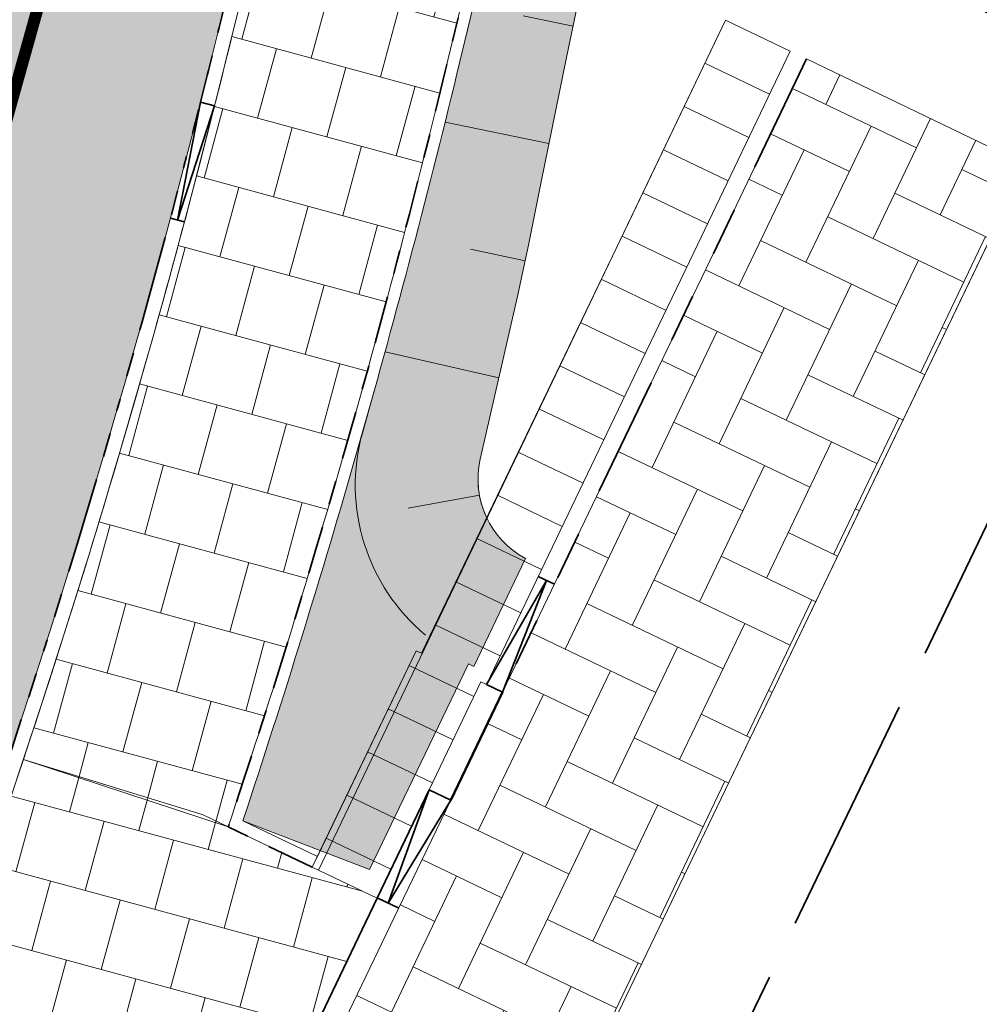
# Model space of a CAD drawing. Header units: metres. Extents: x 196674 to 197628, y 355499 to 356232.
# Tile 152 of 209: x 196691.49 to 196699.5, y 356058.91 to 356067.12. Entities that reach past the tile are written whole.
import ezdxf

# ---------------------------------------------------------------- set-up
doc = ezdxf.new("R2010")
doc.units = ezdxf.units.M
for name, pattern in [('VH-OPSLUITBAND-SO', [10, 4, -2, 2, -2]), ('VH-RIJWIELPADBAND-SO', [20, 8, -2, 2, -2, 0, -2, 2, -2]), ('VH-TROTTOIRBAND-SO', [15, 5, -2, 2, -2, 2, -2]), ('VW-30270_STREEP', [3, 0.3, -2.7]), ('ZZ-SYSTEEMGRENS-SO', [5, 4, -1])]:
    doc.linetypes.add(name, pattern=pattern)
doc.layers.get('0').update_dxf_attribs({"lineweight": 25})
for name, color, linetype, lineweight, true_color in [('N-WE-GR-BEPLANTING_BEPLANTINGSPLAN_KRAGTEN-V', 7, 'Continuous', 5, 0xa3c04c), ('N-WE-VH-KANTOPSLUITING_GELEIDEBAND_50 200-G', 1, 'Continuous', 35, 0xff0000), ('N-WE-VH-KANTOPSLUITING_OPSLUITBAND_100X200-G', 150, 'VH-OPSLUITBAND-SO', 35, 0x007fff), ('N-WE-VH-KANTOPSLUITING_OPSLUITBAND_120X250-G', 30, 'VH-OPSLUITBAND-SO', 35, 0xff7f00), ('N-WE-VH-KANTOPSLUITING_OPSLUITBAND_200X250-G', 7, 'Continuous', 50, 0x0029a5), ('N-WE-VH-KANTOPSLUITING_RIJWIELPADBAND_40 120-G', 7, 'VH-RIJWIELPADBAND-SO', 35, 0x7a1f00), ('N-WE-VH-KANTOPSLUITING_TROTTOIRBAND_130X150-G', 7, 'VH-TROTTOIRBAND-SO', 35, 0xa5007c), ('N-WE-VH-KANTOPSLUITING_VERLAGINGSBAND_GELEIDEBAND_50 200-G', 1, 'Continuous', 35, 0xff0000), ('N-WE-VH-KANTOPSLUITING_VERLAGINGSBAND_RIJWIELPADBAND_40 120-G', 7, 'Continuous', 35, 0x7a1f00), ('N-WE-VH-KANTOPSLUITING_VERLAGINGSBAND_TROTTOIRBAND_130 150-G', 7, 'VH-TROTTOIRBAND-SO', 35, 0xa5007c), ('N-WE-VH-OPENVERHARDING_BETONSTRAATSTEEN_ANTRACIET_PARKEERVAK_ELLEBOOG-A', 7, 'Continuous', 5, 0x595959), ('N-WE-VH-OPENVERHARDING_TEGEL_300x300_FIETSPAD_ROOD-A', 7, 'Continuous', 5, 0xe98094), ('N-WE-VW-MARKERING_LANGS_STREEP_30270-G', 7, 'VW-30270_STREEP', 13, 0xffffff), ('X-XX-AL-GRENS_SYSTEEMGRENS-G', 7, 'ZZ-SYSTEEMGRENS-SO', 35, 0xd60036)]:
    doc.layers.add(name, color=color, linetype=linetype, lineweight=lineweight, true_color=true_color)
for name, color, linetype, lineweight in [('N-WE-GW-TALUD-G', 97, 'Continuous', 18), ('N-WE-GW-TALUDARCERING-S', 97, 'Continuous', 18), ('N-WE-GW-TALUDARCERING_KORT-G', 97, 'Continuous', 18), ('N-WE-GW-TALUDARCERING_LANG-G', 97, 'Continuous', 18), ('N-WE-VH-KANTOPSLUITING_ACHTERKANTBAND-G', 50, 'Continuous', 18), ('N-WE-VH-MATERIAALGRENS-G', 7, 'Continuous', 13), ('N-WE-VH-OPENVERHARDING_TEGEL_300x300_TROTTOIR-A', 251, 'Continuous', 15), ('N-WE-VH-OPENVERHARDING_TEGEL_400x600_UITSTAPSTROOK-A', 251, 'Continuous', 5)]:
    doc.layers.add(name, color=color, linetype=linetype, lineweight=lineweight)
doc.layers.add('N-WE-VH-HULPLIJN-G', color=40, linetype='Continuous', lineweight=5, plot=False)
pattern_1 = [(74.82727162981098, (0, 0), (-0.1325044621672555, 0.6576036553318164), [0.6, -0.6]), (164.827271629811, (0, 0), (-0.1570378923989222, -0.5790847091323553), [])]

# ---------------------------------------------------------------- blocks, each defined once
blk = doc.blocks.new('Verloopband')
at = {"flags": 128}
blk.add_lwpolyline([(-0.2763672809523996, 0.9662406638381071), (0, 0), (-0.4622285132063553, 0.8923814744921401)], close=True, dxfattribs=at)
blk = doc.blocks.new('*U147')
at = {"layer": 'N-WE-GW-TALUDARCERING_KORT-G'}
for p, q in [((196696.1061529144, 356067.0710574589), (196695.6905708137, 356067.1578287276)), ((196695.7052205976, 356065.111672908), (196695.2490521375, 356065.2105199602)), ((196695.3240808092, 356063.1555794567), (196694.7289129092, 356063.0480954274))]:
    blk.add_line(p, q, dxfattribs=at)
at = {"layer": 'N-WE-GW-TALUDARCERING_LANG-G'}
for p, q in [((196695.9048550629, 356066.0915292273), (196695.0372860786, 356066.2687818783)), ((196695.4861366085, 356064.1359800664), (196694.5362872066, 356064.3526862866))]:
    blk.add_line(p, q, dxfattribs=at)

msp = doc.modelspace()

# ---------------------------------------------------------------- hatches: boundary and pattern name
at = {"layer": 'N-WE-GR-BEPLANTING_BEPLANTINGSPLAN_KRAGTEN-V'}
h = msp.add_hatch(color=256, dxfattribs=at)
h.dxf.hatch_style = 1
edge = h.paths.add_edge_path()
edge.add_line((196695.330930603, 356063.4556934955), (196695.6386836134, 356064.8046119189))
edge.add_line((196695.6386836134, 356064.8046119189), (196695.7338937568, 356065.243996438))
edge.add_line((196695.7338937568, 356065.243996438), (196695.8147149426, 356065.6469450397))
edge.add_line((196695.8147149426, 356065.6469450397), (196695.839268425, 356065.7705132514))
edge.add_line((196695.839268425, 356065.7705132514), (196696.0516444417, 356066.8099947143))
edge.add_line((196696.0516444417, 356066.8099947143), (196696.458193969, 356068.7571220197))
edge.add_line((196696.458193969, 356068.7571220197), (196696.8769516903, 356070.7016190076))
edge.add_line((196696.8769516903, 356070.7016190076), (196697.3388987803, 356072.635932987))
edge.add_line((196697.3388987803, 356072.635932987), (196697.8091110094, 356074.5682551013))
edge.add_line((196697.8091110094, 356074.5682551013), (196698.2787884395, 356076.5007187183))
edge.add_line((196698.2787884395, 356076.5007187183), (196698.4554566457, 356077.2339044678))
edge.add_line((196698.4554566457, 356077.2339044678), (196698.7453941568, 356078.433992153))
edge.add_line((196698.7453941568, 356078.433992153), (196699.0250829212, 356079.6849539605))
edge.add_line((196699.0250829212, 356079.6849539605), (196699.1792598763, 356080.3756317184))
edge.add_line((196699.1792598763, 356080.3756317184), (196699.5884404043, 356082.3238890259))
edge.add_line((196699.5884404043, 356082.3238890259), (196700.0190596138, 356084.2670821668))
edge.add_line((196700.0190596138, 356084.2670821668), (196700.224514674, 356085.1838765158))
edge.add_line((196700.224514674, 356085.1838765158), (196700.4612422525, 356086.2076386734))
edge.add_line((196700.4612422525, 356086.2076386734), (196700.9338450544, 356088.140506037))
edge.add_line((196700.9338450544, 356088.140506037), (196701.2066609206, 356091.7113605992))
edge.add_line((196701.2066609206, 356091.7113605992), (196695.1360771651, 356066.6716223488))
edge.add_arc((196618.8266470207, 356085.1719270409), 78.52000001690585, 341.6394666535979, 346.3722613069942, ccw=False)
edge.add_line((196693.3494461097, 356060.4384918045), (196694.4068997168, 356060.0310947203))
edge.add_line((196694.4068997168, 356060.0310947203), (196695.2317163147, 356061.7478346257))
edge.add_line((196695.2317163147, 356061.7478346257), (196695.2767844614, 356061.7261814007))
edge.add_line((196695.2767844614, 356061.7261814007), (196695.709548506, 356062.6269189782))
edge.add_arc((196696.0621416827, 356063.2888691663), 0.7499999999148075, 167.1480578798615, 241.9576387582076, ccw=False)
at = {"layer": 'N-WE-VH-OPENVERHARDING_BETONSTRAATSTEEN_ANTRACIET_PARKEERVAK_ELLEBOOG-A', "true_color": 0xd0d7d5}
h = msp.add_hatch(dxfattribs=at)
h.set_pattern_fill('AVH-ANT_BSS_KEIFRMT_ELLEBOOG', color=254, scale=4, angle=334.4281029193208, pattern_type=2)
h.set_pattern_definition([(334.4281029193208, (196686.1334492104, 356037.2780704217), (0.5601488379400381, 0.1975684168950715), [1.26, -0.42]), (244.4281029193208, (196686.4960296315, 356038.0357876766), (0.5601488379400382, 0.1975684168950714), [1.26, -0.42])])
h.paths.add_polyline_path([(196696.5502209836, 356058.9744900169), (196699.8864139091, 356065.9173650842), (196698.054699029, 356066.7975414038), (196697.2494436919, 356065.1166332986), (196696.8163314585, 356064.2152932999), (196695.5171540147, 356061.5112379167), (196695.0840895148, 356060.6098749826), (196694.6495769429, 356059.7054980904), (196685.1783896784, 356040.0009919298), (196686.1334492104, 356037.2780704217), (196689.6259949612, 356044.5232370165), (196691.8308701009, 356049.1120336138)])
at = {"layer": 'N-WE-VH-OPENVERHARDING_TEGEL_300x300_FIETSPAD_ROOD-A'}
h = msp.add_hatch(dxfattribs=at)
h.set_pattern_fill('AVH-TEGEL_300X300_HALFST', color=256, scale=2, angle=255.8691746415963, pattern_type=2)
h.set_pattern_definition([(255.8691746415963, (0, 0), (0.1444401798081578, -0.6550855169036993), [0.6, -0.6]), (345.8691746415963, (0, 0), (0.1464820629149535, 0.5818444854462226), [])])
edge = h.paths.add_edge_path()
edge.add_line((196699.2736070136, 356092.3113592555), (196696.3580658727, 356093.0181971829))
edge.add_line((196696.3580658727, 356093.0181971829), (196690.2574049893, 356067.8543978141))
edge.add_arc((196618.8266470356, 356085.1719270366), 73.50000000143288, 334.4715674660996, 346.37226130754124, ccw=False)
edge.add_arc((196752.8224647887, 356021.1611039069), 75.00005006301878, 154.4602239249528, 167.9300556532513)
edge.add_line((196679.4804361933, 356036.8440357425), (196678.9257107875, 356034.2498336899))
edge.add_line((196678.9257107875, 356034.2498336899), (196681.8593899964, 356033.6225169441))
edge.add_line((196681.8593899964, 356033.6225169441), (196682.4141154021, 356036.2167189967))
edge.add_arc((196752.8224164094, 356021.1611171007), 71.9999999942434, 155.1920431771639, 167.9300577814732, ccw=False)
edge.add_arc((196617.9230256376, 356085.4443223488), 77.44237890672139, 333.896998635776, 346.3339208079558)
edge.add_line((196693.1729461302, 356067.1475598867), (196699.2736070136, 356092.3113592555))
at = {"layer": 'N-WE-VH-OPENVERHARDING_TEGEL_300x300_TROTTOIR-A'}
h = msp.add_hatch(dxfattribs=at)
h.set_pattern_fill('AVH-TEGEL_300X300_HALFST', color=256, scale=2, angle=74.82727162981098, pattern_type=2)
h.set_pattern_definition(pattern_1)
edge = h.paths.add_edge_path()
edge.add_line((196701.3712389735, 356092.8146320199), (196699.621914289, 356093.2387347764))
edge.add_line((196699.621914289, 356093.2387347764), (196693.2895677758, 356067.1192863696))
edge.add_arc((196618.8266470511, 356085.1719270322), 76.61999998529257, 341.57125887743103, 346.37226130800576, ccw=False)
edge.add_line((196691.5173860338, 356060.9504311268), (196693.2267267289, 356060.3863557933))
edge.add_arc((196618.8266470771, 356085.1719270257), 78.4199999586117, 341.5750706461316, 346.3722613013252)
edge.add_line((196695.0388924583, 356066.6951836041), (196701.3712389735, 356092.8146320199))
h = msp.add_hatch(dxfattribs=at)
h.set_pattern_fill('AVH-TEGEL_300X300_HALFST', color=256, scale=2, angle=74.82727162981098, pattern_type=2)
h.set_pattern_definition(pattern_1)
edge = h.paths.add_edge_path()
edge.add_line((196692.8225344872, 356056.3507069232), (196694.4691680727, 356059.791826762))
edge.add_line((196694.4691680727, 356059.791826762), (196693.9279405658, 356060.0508132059))
edge.add_line((196693.9279405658, 356060.0508132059), (196693.0171256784, 356060.4866534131))
edge.add_line((196693.0171256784, 356060.4866534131), (196691.5173860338, 356060.9504311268))
edge.add_arc((196618.826647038, 356085.1719270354), 76.61999999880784, 334.46583495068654, 341.57125887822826, ccw=False)
edge.add_arc((196752.822416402, 356021.1611171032), 71.87999998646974, 154.4658349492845, 164.4323156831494)
edge.add_line((196683.5793997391, 356040.4520227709), (196685.0000549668, 356040.0562323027))
edge.add_line((196685.0000549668, 356040.0562323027), (196688.6181996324, 356047.574845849))
edge.add_line((196688.6181996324, 356047.574845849), (196690.677374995, 356051.8677721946))
edge.add_line((196690.677374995, 356051.8677721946), (196692.8225344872, 356056.3507069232))
at = {"layer": 'N-WE-VH-OPENVERHARDING_TEGEL_400x600_UITSTAPSTROOK-A'}
h = msp.add_hatch(dxfattribs=at)
h.set_pattern_fill('AVH-TEGEL_400X600_BLOK', color=256, angle=64.40279686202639, pattern_type=2)
h.set_pattern_definition([(64.40279686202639, (196697.378308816, 356067.1215726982), (-0.541112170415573, 0.2592250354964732), []), (154.4027968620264, (196697.378308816, 356067.1215726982), (-0.1728166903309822, -0.3607414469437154), [])])
h.paths.add_polyline_path([(196696.6811304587, 356064.2802601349), (196697.114204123, 356065.1815198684), (196697.9194209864, 356066.8623476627), (196697.378308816, 356067.1215726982), (196696.5732458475, 356065.4410661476), (196696.1403264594, 356064.5401274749), (196694.8411318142, 356061.8360362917), (196694.7960636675, 356061.8576895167), (196693.9712470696, 356060.1409496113), (196693.9279405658, 356060.0508132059), (196694.4691680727, 356059.791826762), (196694.903816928, 356060.6964878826), (196695.3368814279, 356061.5978508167), (196695.3819495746, 356061.5761975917)])

# ---------------------------------------------------------------- linework, layer by layer
at = {"layer": 'N-WE-GW-TALUD-G'}
msp.add_lwpolyline([(196695.3846151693, 356062.9672205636, -0.1684528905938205), (196695.330930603, 356063.4556934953), (196695.6386836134, 356064.8046119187), (196695.7338937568, 356065.2439964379), (196695.8147149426, 356065.6469450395), (196695.839268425, 356065.7705132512), (196696.0516444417, 356066.8099947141), (196696.458193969, 356068.7571220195), (196696.8769516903, 356070.7016190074), (196697.3388987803, 356072.6359329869), (196697.8091110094, 356074.5682551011), (196698.2787884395, 356076.5007187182), (196698.4554566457, 356077.2339044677), (196698.7453941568, 356078.4339921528), (196699.0250829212, 356079.6849539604), (196699.1792598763, 356080.3756317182), (196699.5884404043, 356082.3238890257), (196700.0190596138, 356084.2670821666), (196700.224514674, 356085.1838765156), (196700.4612422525, 356086.2076386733), (196700.9338450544, 356088.1405060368), (196701.2066609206, 356091.7113605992)], format="xyb", dxfattribs=at)
at = {"layer": 'N-WE-GW-TALUD-G', "flags": 128}
msp.add_lwpolyline([(196694.4461297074, 356064.027560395), (196694.346643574, 356063.674938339, 0.2946168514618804), (196694.8746790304, 356061.9872935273, 0.3385279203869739)], format="xyb", dxfattribs=at)
at = {"layer": 'N-WE-VH-HULPLIJN-G', "flags": 128}
for points in [[(196701.3712389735, 356092.8146320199), (196699.621914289, 356093.2387347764), (196693.2895677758, 356067.1192863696, -0.02095138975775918), (196691.5173860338, 356060.9504311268), (196693.2267267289, 356060.3863557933, 0.02093475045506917), (196695.0388924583, 356066.6951836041)], [(196692.8225344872, 356056.3507069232), (196694.4691680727, 356059.791826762), (196693.9279405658, 356060.0508132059), (196693.0171256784, 356060.4866534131), (196691.5173860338, 356060.9504311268, -0.03101319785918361), (196687.9630500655, 356052.1449354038, 0.04351440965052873), (196683.5793997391, 356040.4520227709), (196685.0000549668, 356040.0562323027), (196688.6181996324, 356047.574845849), (196690.677374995, 356051.8677721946)]]:
    msp.add_lwpolyline(points, format="xyb", close=True, dxfattribs=at)
at = {"layer": 'N-WE-VH-HULPLIJN-G'}
msp.add_lwpolyline([(196699.2736070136, 356092.3113592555), (196696.3580658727, 356093.0181971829), (196690.2574049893, 356067.8543978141, -0.05197329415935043), (196685.1509549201, 356053.496444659, 0.05884099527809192), (196679.4804361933, 356036.8440357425), (196678.9257107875, 356034.2498336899), (196681.8593899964, 356033.6225169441), (196682.4141154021, 356036.2167189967, -0.05563737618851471), (196687.4666326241, 356051.3707434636, 0.05431964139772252), (196693.1729461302, 356067.1475598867)], format="xyb", close=True, dxfattribs=at)
at = {"layer": 'N-WE-VH-HULPLIJN-G', "flags": 128}
msp.add_lwpolyline([(196701.2066609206, 356091.7113605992), (196695.1360771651, 356066.6716223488, -0.02065364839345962), (196693.3494461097, 356060.4384918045), (196694.4068997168, 356060.0310947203), (196695.2317163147, 356061.7478346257), (196695.2767844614, 356061.7261814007), (196695.709548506, 356062.6269189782, -0.3385279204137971), (196695.330930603, 356063.4556934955), (196695.6386836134, 356064.8046119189), (196695.7338937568, 356065.243996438), (196695.8147149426, 356065.6469450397), (196695.839268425, 356065.7705132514), (196696.0516444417, 356066.8099947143), (196696.458193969, 356068.7571220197), (196696.8769516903, 356070.7016190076), (196697.3388987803, 356072.635932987), (196697.8091110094, 356074.5682551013), (196698.2787884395, 356076.5007187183), (196698.4554566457, 356077.2339044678), (196698.7453941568, 356078.433992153), (196699.0250829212, 356079.6849539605)], format="xyb", dxfattribs=at)
for points in [[(196686.1334492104, 356037.2780704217), (196689.6259949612, 356044.5232370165), (196691.8308701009, 356049.1120336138), (196696.5502209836, 356058.9744900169), (196701.0743901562, 356068.3896353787)], [(196697.9194209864, 356066.8623476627), (196697.378308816, 356067.1215726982)], [(196698.054699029, 356066.7975414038), (196699.8864139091, 356065.9173650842)], [(196695.3368814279, 356061.5978508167), (196695.3819495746, 356061.5761975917)], [(196693.0171256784, 356060.4866534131), (196691.5173860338, 356060.9504311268)]]:
    msp.add_lwpolyline(points, dxfattribs=at)
for points in [[(196696.6811304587, 356064.2802601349), (196697.114204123, 356065.1815198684), (196697.9194209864, 356066.8623476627), (196697.378308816, 356067.1215726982), (196696.5732458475, 356065.4410661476), (196696.1403264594, 356064.5401274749), (196694.8411318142, 356061.8360362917), (196694.7960636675, 356061.8576895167), (196693.9712470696, 356060.1409496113), (196693.9279405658, 356060.0508132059), (196694.4691680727, 356059.791826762), (196694.903816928, 356060.6964878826), (196695.3368814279, 356061.5978508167), (196695.3819495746, 356061.5761975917)], [(196696.5502209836, 356058.9744900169), (196699.8864139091, 356065.9173650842), (196698.054699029, 356066.7975414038), (196697.2494436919, 356065.1166332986), (196696.8163314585, 356064.2152932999), (196695.5171540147, 356061.5112379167), (196695.0840895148, 356060.6098749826), (196694.6495769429, 356059.7054980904), (196685.1783896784, 356040.0009919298), (196686.1334492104, 356037.2780704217), (196689.6259949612, 356044.5232370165), (196691.8308701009, 356049.1120336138)]]:
    msp.add_lwpolyline(points, close=True, dxfattribs=at)
at = {"layer": 'N-WE-VH-KANTOPSLUITING_ACHTERKANTBAND-G', "flags": 128}
for points in [[(196681.3639597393, 356030.7317389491), (196682.5314625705, 356036.1916263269, -0.05881643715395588), (196687.9630500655, 356052.1449354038, 0.05199837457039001), (196693.2895677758, 356067.1192863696), (196699.621914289, 356093.2387347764, -0.2610304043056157), (196706.1945872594, 356100.3150561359, 0.1373346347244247), (196719.9811201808, 356109.4380209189, -0.1266591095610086), (196726.0814800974, 356113.6615077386)], [(196693.9711049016, 356060.1410176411), (196693.3494461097, 356060.4384918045, 0.02065364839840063), (196695.1360771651, 356066.6716223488), (196701.4684236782, 356092.7910707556, -0.2558529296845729), (196706.6301040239, 356098.4576250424, 0.1384412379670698), (196721.417965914, 356108.1948498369, -0.1266591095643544), (196726.7393820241, 356111.879047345)]]:
    msp.add_lwpolyline(points, format="xyb", dxfattribs=at)
for points in [[(196697.378308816, 356067.1215726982), (196696.5732458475, 356065.4410661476), (196696.1403264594, 356064.5401274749), (196694.8411318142, 356061.8360362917)], [(196697.9194209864, 356066.8623476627), (196697.114204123, 356065.1815198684), (196696.6811304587, 356064.2802601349), (196695.3819495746, 356061.5761975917)], [(196694.7960636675, 356061.8576895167), (196693.9279405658, 356060.0508132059), (196694.4691680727, 356059.791826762)], [(196695.3368814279, 356061.5978508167), (196694.903816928, 356060.6964878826)], [(196695.0840895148, 356060.6098749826), (196694.6495769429, 356059.7054980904), (196685.1783896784, 356040.0009919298)]]:
    msp.add_lwpolyline(points, dxfattribs=at)
at = {"layer": 'N-WE-VH-KANTOPSLUITING_GELEIDEBAND_50 200-G', "ltscale": 0.2, "flags": 128}
msp.add_lwpolyline([(196685.0000549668, 356040.0562323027), (196688.6181996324, 356047.574845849), (196690.677374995, 356051.8677721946), (196692.8225344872, 356056.3507069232), (196694.4691680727, 356059.791826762), (196694.903816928, 356060.6964878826)], dxfattribs=at)
at = {"layer": 'N-WE-VH-KANTOPSLUITING_OPSLUITBAND_100X200-G', "ltscale": 0.1, "flags": 128}
msp.add_lwpolyline([(196693.9279405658, 356060.0508132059), (196693.2267267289, 356060.3863557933, 0.02093475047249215), (196695.0388924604, 356066.6951836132), (196701.3712389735, 356092.8146320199, -0.2610304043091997), (196706.7464614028, 356098.6017450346, 0.1373346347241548), (196721.3423424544, 356108.2602798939, -0.1266591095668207), (196726.7047556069, 356111.9728610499)], format="xyb", dxfattribs=at)
at = {"layer": 'N-WE-VH-KANTOPSLUITING_OPSLUITBAND_120X250-G', "ltscale": 0.1, "flags": 128}
msp.add_lwpolyline([(196692.9966277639, 356066.4352261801, 0.002398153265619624), (196693.1729461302, 356067.1475598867), (196697.4678614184, 356084.8630809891)], format="xyb", dxfattribs=at)
at = {"layer": 'N-WE-VH-KANTOPSLUITING_OPSLUITBAND_200X250-G', "ltscale": 0.1, "flags": 128}
msp.add_lwpolyline([(196695.0840895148, 356060.6098749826), (196695.5171540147, 356061.5112379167)], dxfattribs=at)
at = {"layer": 'N-WE-VH-KANTOPSLUITING_RIJWIELPADBAND_40 120-G', "ltscale": 0.1, "flags": 128}
msp.add_lwpolyline([(196681.2466125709, 356030.756831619), (196682.4141154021, 356036.2167189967, -0.05881643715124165), (196687.8547706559, 356052.1966613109, 0.04959403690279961), (196692.9966277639, 356066.4352261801)], format="xyb", dxfattribs=at)
at = {"layer": 'N-WE-VH-KANTOPSLUITING_TROTTOIRBAND_130X150-G', "ltscale": 0.2, "flags": 128}
msp.add_lwpolyline([(196698.054699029, 356066.7975414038), (196697.2494436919, 356065.1166332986), (196696.8163314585, 356064.2152932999), (196695.5171540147, 356061.5112379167)], dxfattribs=at)
at = {"layer": 'N-WE-VH-KANTOPSLUITING_VERLAGINGSBAND_GELEIDEBAND_50 200-G', "flags": 128}
msp.add_lwpolyline([(196694.6507125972, 356059.7086622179), (196694.4704700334, 356059.7953376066)], dxfattribs=at)
at = {"layer": 'N-WE-VH-KANTOPSLUITING_VERLAGINGSBAND_RIJWIELPADBAND_40 120-G', "flags": 128}
msp.add_lwpolyline([(196693.1129591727, 356066.4057812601), (196692.8037069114, 356065.4525211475), (196692.9966277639, 356066.4352261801)], close=True, dxfattribs=at)
msp.add_lwpolyline([(196692.745541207, 356065.4672436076), (196692.8618726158, 356065.4377986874)], dxfattribs=at)
at = {"layer": 'N-WE-VH-KANTOPSLUITING_VERLAGINGSBAND_TROTTOIRBAND_130 150-G', "flags": 128}
msp.add_lwpolyline([(196695.9502185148, 356062.4126008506), (196695.8150140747, 356062.4775605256)], dxfattribs=at)
msp.add_lwpolyline([(196695.3819495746, 356061.5761975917), (196695.8826162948, 356062.4450806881), (196695.5171540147, 356061.5112379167)], close=True, dxfattribs=at)
at = {"layer": 'N-WE-VH-MATERIAALGRENS-G', "flags": 128}
msp.add_lwpolyline([(196679.5607000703, 356042.2785473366), (196683.1007341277, 356058.4393517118, -0.01153198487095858), (196691.2797555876, 356092.0498472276), (196691.6057761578, 356093.2712962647)], format="xyb", dxfattribs=at)
at = {"layer": 'N-WE-VW-MARKERING_LANGS_STREEP_30270-G', "const_width": 0.1, "flags": 128}
msp.add_lwpolyline([(196697.7548013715, 356092.4130228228), (196691.7151755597, 356067.5009788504, -0.05199837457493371), (196686.5012780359, 356052.8432351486, 0.05881643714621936), (196680.9472757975, 356036.5303773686), (196679.9346152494, 356031.7946179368)], format="xyb", dxfattribs=at)
at = {"layer": 'X-XX-AL-GRENS_SYSTEEMGRENS-G', "ltscale": 0.5, "flags": 128}
msp.add_lwpolyline([(197173.0845801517, 355664.4267221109), (197172.678291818, 355658.1040395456), (197176.2062336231, 355657.9276386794), (197179.6585214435, 355660.8258546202), (197196.8460500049, 355641.1849859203), (197196.618113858, 355640.9851655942), (197203.3658004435, 355633.2880423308), (197204.598351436, 355636.2035375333), (197206.181120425, 355637.5931654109), (197210.3450714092, 355632.9793581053), (197211.1344663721, 355633.8542043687), (197215.577003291, 355630.1111014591), (197222.812057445, 355638.6980935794), (197225.7729980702, 355636.1981525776), (197252.4997837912, 355613.6295939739), (197256.3974516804, 355618.2471244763), (197230.4350738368, 355640.1698336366), (197234.5465854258, 355645.0395252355), (197230.9951246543, 355648.102425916), (197227.7363916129, 355651.014992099), (197227.7150354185, 355650.9915016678), (197227.3858924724, 355651.2966605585), (197230.5297411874, 355654.3837220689), (197222.7747070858, 355662.5864016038), (197213.3031688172, 355673.0409596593), (197208.7438719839, 355679.5515306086), (197204.6678372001, 355688.2834966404), (197202.9207222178, 355693.3147658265), (197202.5296188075, 355695.8358091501), (197209.2561496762, 355696.7388380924), (197208.765603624, 355699.4053961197), (197208.8375775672, 355699.4157603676), (197208.4960738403, 355702.0476424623), (197209.7550059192, 355702.1614664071), (197209.6289773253, 355703.3557373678), (197209.431316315, 355705.9322142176), (197209.3853665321, 355708.5054020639), (197209.4909423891, 355711.0763696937), (197209.825975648, 355714.406320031), (197209.1003553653, 355714.700446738), (197209.2732684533, 355715.2254737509), (197208.7827839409, 355715.4092287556), (197209.8333840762, 355718.2914021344), (197204.6571410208, 355720.1605124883), (197206.9259623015, 355726.3911903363), (197207.3755778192, 355727.6258113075), (197205.6951706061, 355728.2354618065), (197201.970541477, 355729.6509828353, -0.03199396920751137), (197199.2658455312, 355725.4928494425), (197194.4988616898, 355729.2364659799), (197191.8020115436, 355731.3330088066), (197190.6829954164, 355730.2418318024), (197188.9323846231, 355731.7580333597, 0.01582069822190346), (197191.308975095, 355733.798286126), (197190.5246250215, 355734.700084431), (197189.8547559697, 355735.4391273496), (197188.5065648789, 355737.3969406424), (197188.3768484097, 355737.5504837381), (197186.2264232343, 355740.6599554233), (197185.4143065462, 355740.8273772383), (197177.0047230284, 355735.000759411), (197161.0308464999, 355735.7499021), (197143.9921317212, 355736.546230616), (197117.3114725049, 355737.8750504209), (197104.5701917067, 355738.4152468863), (197089.3270001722, 355739.2400485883), (197089.4979420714, 355743.4763910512), (197087.6423294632, 355744.6045541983), (197087.2320594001, 355744.8539874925), (197086.4302028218, 355745.4612094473), (197085.6301577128, 355746.0670596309), (197084.2515270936, 355747.3631431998), (197083.0033431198, 355748.790046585), (197081.9521148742, 355750.2640411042), (197081.052108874, 355751.8364435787), (197080.680597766, 355752.6629727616), (197080.3089695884, 355753.4897623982), (197079.7287775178, 355755.2084983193), (197079.3027229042, 355757.0287405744), (197079.0552433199, 355758.8767777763), (197078.9881413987, 355760.748092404), (197079.0484954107, 355761.6954089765), (197079.4901165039, 355761.5482019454), (197081.8987959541, 355767.3947458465), (197083.4122910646, 355769.9863346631), (197084.9290730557, 355772.1438856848), (197085.2777218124, 355772.6391357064), (197085.9504292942, 355773.4546849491), (197087.2615113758, 355775.0451778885), (197089.4568843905, 355777.2328139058), (197092.7058230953, 355779.8115121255), (197090.7255592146, 355782.8612331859), (197090.5279328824, 355783.1655891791), (197094.0593130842, 355784.7965387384), (197089.240221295, 355793.944965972), (197079.8514273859, 355789.6587774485), (197073.1066642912, 355808.1301448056), (197062.6964714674, 355839.0387078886), (197050.201550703, 355834.8591941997), (197054.256388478, 355823.4068109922), (197060.9054150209, 355805.9824325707), (197064.0917084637, 355798.9340248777), (197065.6061934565, 355785.3714584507), (197066.4118943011, 355778.1591798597), (197064.2976158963, 355775.7696807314), (197061.8930028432, 355773.065075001), (197059.8798242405, 355770.937906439), (197059.567781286, 355770.7063368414), (197054.395078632, 355766.8676324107), (197050.1449273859, 355764.4954855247), (197046.646028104, 355763.2036366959), (197046.6485450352, 355763.1967402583), (197042.8018864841, 355761.7681380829), (197042.6247659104, 355761.7025895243), (197032.2172606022, 355760.2665015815), (197022.1724443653, 355758.1057256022), (197022.1490316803, 355758.1349914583), (197018.4791559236, 355757.3507739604), (197017.1834583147, 355757.8590001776), (197013.9320116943, 355762.4906063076), (197012.2359937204, 355764.9334332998), (197011.548662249, 355765.9454268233), (197009.5874376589, 355768.7952768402), (197008.1879451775, 355770.6627745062), (197008.1739746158, 355770.651876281), (197004.3621297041, 355775.7021426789), (197000.7500667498, 355780.6711859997), (196997.3281167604, 355785.4310589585), (196992.0624097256, 355792.5561596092), (196987.5636689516, 355799.6503659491), (196980.2918957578, 355812.3582609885), (196971.7451011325, 355828.1610038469), (196956.4456734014, 355821.2458726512), (196960.0166344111, 355812.4100996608), (196962.4976294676, 355807.0886023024, -0.6085831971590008), (196961.4131292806, 355806.2394416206), (196970.6320923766, 355792.5786144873), (196976.225457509, 355784.303374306), (196982.879968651, 355776.9163582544), (196982.5041383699, 355776.476222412), (196987.7472751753, 355765.3430715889), (196990.3620391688, 355759.9089379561), (196989.6128942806, 355758.3801676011), (196986.801356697, 355757.089894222), (196981.5916446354, 355758.3619052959), (196976.4931413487, 355759.6093032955), (196973.9250311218, 355760.2238822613), (196971.9270970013, 355760.7020113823), (196970.093883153, 355761.1263081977), (196965.2690985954, 355762.243003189), (196955.7026120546, 355764.457163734), (196954.8259486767, 355764.7114400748), (196955.7288446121, 355765.5914382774), (196946.4199106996, 355767.8862061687), (196945.5109518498, 355767.0898728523), (196943.3561815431, 355767.6616250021), (196942.0243707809, 355768.0150110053), (196940.699224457, 355768.3753913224), (196937.911680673, 355769.161377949), (196937.9158913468, 355769.1720679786), (196934.1448626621, 355770.5833311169), (196931.0328001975, 355771.949971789), (196928.1497259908, 355773.3159879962), (196926.2238803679, 355774.3657393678), (196926.7008714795, 355775.2077771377), (196923.9720996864, 355776.8118532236), (196922.1171638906, 355777.9575551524), (196917.5440237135, 355780.8012867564), (196917.0166342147, 355779.9474843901), (196915.4224701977, 355780.9309636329), (196913.0167641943, 355782.4772167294), (196912.757872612, 355782.6539056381), (196911.190523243, 355783.7714957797), (196908.5042566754, 355786.2619442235), (196907.2206986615, 355787.4460719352), (196905.8442773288, 355789.1071714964), (196903.2522146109, 355793.7425243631), (196899.3236920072, 355801.1348770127), (196896.7844047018, 355806.8801932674), (196892.3931631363, 355816.7971943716), (196889.396342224, 355823.7408055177), (196885.4294056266, 355833.1531130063), (196886.3148759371, 355833.6745129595), (196885.0357126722, 355834.4994199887), (196884.9096875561, 355834.6903417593), (196883.5318420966, 355838.2464489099), (196881.8574062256, 355842.456115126), (196879.7964254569, 355847.3435551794), (196879.5508475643, 355847.9274201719), (196877.9207976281, 355851.9810838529), (196875.2708346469, 355858.5729917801), (196872.6243587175, 355865.1536886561), (196870.4789281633, 355870.5362599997), (196868.3870366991, 355875.7889875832), (196865.3800609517, 355883.3409266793), (196863.5295936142, 355887.9873007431), (196863.4110328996, 355888.2849971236), (196862.7400305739, 355889.9711056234), (196863.0622626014, 355890.0962442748), (196861.3970005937, 355894.1395962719), (196861.4037374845, 355894.142038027), (196859.229652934, 355899.4431236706), (196859.0298403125, 355899.3580359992), (196858.8952095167, 355899.696553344), (196858.3959365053, 355900.9492390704), (196849.546747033, 355923.1807260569), (196850.1922005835, 355924.6939033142), (196860.258528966, 355928.6657372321), (196869.5490503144, 355931.0234685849), (196873.3453938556, 355931.8019435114), (196886.2438454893, 355935.4284136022), (196898.3098795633, 355938.5764862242), (196898.3110943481, 355938.5724965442), (196903.1917021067, 355939.7712405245), (196904.7097162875, 355939.0568809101), (196905.0282216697, 355938.2924679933), (196909.0130922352, 355939.952830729), (196908.2642147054, 355942.2627148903), (196902.9799573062, 355958.738663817), (196902.4497829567, 355960.2008490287), (196901.8115777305, 355961.6192158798), (196900.9680556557, 355963.3204536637), (196898.0063144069, 355968.7541705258), (196894.5625896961, 355975.3226559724), (196892.3896866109, 355979.4813913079), (196888.5416758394, 355987.5664713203), (196887.4815956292, 355987.0834539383), (196885.6442474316, 355986.3271839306), (196885.5076204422, 355986.6344104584), (196873.7642690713, 355982.4273955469), (196860.8311621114, 355977.7025315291), (196860.6501748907, 355978.1868262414), (196859.8859481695, 355980.2917607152), (196853.3128873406, 355977.7107309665), (196853.73029577, 355976.6477246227), (196849.4907683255, 355974.9886047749), (196849.0872389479, 355976.0301083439), (196843.9608105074, 355973.9918913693), (196837.8119168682, 355989.4043746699), (196834.5901124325, 355988.2958011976), (196829.2277835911, 355986.0429299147), (196828.1156368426, 355985.4996470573), (196826.3328622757, 355984.7522034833), (196824.2538081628, 355989.7933135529), (196823.3493071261, 355989.4238303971), (196821.5217528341, 355993.9636112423), (196822.4415567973, 355994.327010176), (196811.4142395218, 356022.6098143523), (196811.1941616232, 356022.5241126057), (196809.0787073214, 356027.7608173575), (196808.1570951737, 356027.399245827), (196802.10045471, 356042.8370581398), (196803.0324375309, 356043.2047289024), (196801.2251267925, 356047.7859519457), (196800.9629805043, 356047.6825342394), (196799.5580754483, 356051.2186581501), (196798.9326303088, 356050.9700967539), (196795.7620501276, 356058.7913388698), (196785.962956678, 356083.7526770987), (196782.5256602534, 356092.3853087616), (196783.4607012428, 356092.7526788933), (196781.019036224, 356098.8045971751), (196780.1137519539, 356098.4428009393), (196778.7301102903, 356101.9178165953), (196774.5320198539, 356112.348299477), (196772.2902714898, 356117.515377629), (196776.44078803, 356119.079716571), (196791.849465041, 356131.7811384), (196790.0748953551, 356134.2200693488), (196802.0204483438, 356142.8516660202), (196802.0676224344, 356142.8083428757), (196807.6543048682, 356146.8198669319), (196821.3261595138, 356152.9520820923), (196824.118863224, 356147.8038902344), (196826.9348279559, 356140.6494155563), (196826.9667213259, 356140.5675271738), (196829.5085456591, 356133.5350799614), (196829.5777539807, 356133.3434260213), (196832.2898444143, 356127.7055041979), (196833.7548698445, 356124.6604513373), (196834.9901440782, 356122.0931766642), (196835.0225480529, 356122.0325953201), (196835.1990731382, 356121.7003128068), (196837.0506620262, 356117.8328811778), (196837.4462851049, 356117.0125892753), (196839.1926216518, 356113.3926815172), (196841.4323661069, 356114.511984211), (196841.8392721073, 356113.6336860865), (196848.0955434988, 356116.517072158), (196847.6769788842, 356117.425259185), (196852.5147321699, 356119.6548795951), (196850.4481800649, 356123.3458274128), (196845.5717484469, 356132.2801574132), (196843.8176550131, 356136.7414412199), (196842.4688873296, 356140.1178663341), (196840.0819394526, 356146.0228419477), (196839.9684512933, 356146.3257976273), (196837.6473192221, 356152.5214195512), (196836.4018865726, 356158.1741344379), (196834.8989662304, 356157.8391461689), (196833.0580044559, 356165.8451506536), (196834.6039987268, 356166.1812686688), (196833.231549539, 356172.4004655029), (196818.5547710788, 356168.2850407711), (196819.0904617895, 356165.4031631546), (196818.6774567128, 356164.7734485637), (196805.8544307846, 356160.1790812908), (196763.847697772, 356130.3813046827), (196763.5509762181, 356130.4127969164), (196762.5818188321, 356130.5249803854), (196761.7183121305, 356129.7086118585, 0.04730650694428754), (196752.2297252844, 356136.4176360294), (196747.6793319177, 356140.070134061), (196742.0814451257, 356144.4630395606), (196738.7537234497, 356147.2546337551), (196734.7560397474, 356150.8499354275), (196729.666907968, 356145.2019173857), (196729.4110213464, 356144.9179294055), (196728.5373751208, 356145.25504501), (196726.9098917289, 356145.8830452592), (196726.6614752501, 356145.2392657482), (196726.5077088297, 356145.3668838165), (196724.5966113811, 356147.0002316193), (196723.2386024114, 356148.3499242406), (196720.9989937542, 356150.8008754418), (196719.8259691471, 356152.0571855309), (196717.8551161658, 356153.8806850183), (196716.3066054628, 356155.1783671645), (196713.4920412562, 356157.0380855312), (196712.711518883, 356157.526736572), (196710.5865978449, 356158.6597682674), (196709.0460740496, 356159.8798850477, -0.1436820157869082), (196707.9944026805, 356162.614189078), (196707.7956403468, 356165.0395700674), (196705.255843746, 356165.9921554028), (196703.9080476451, 356165.8817021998), (196704.296213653, 356161.5859622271), (196704.322643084, 356161.4572245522), (196699.9945406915, 356161.1598107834), (196700.4765585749, 356140.6409319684, -0.8375811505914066), (196697.1042396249, 356117.7401990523), (196690.2804314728, 356092.1839640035, 0.01148923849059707), (196682.1238954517, 356058.6533288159), (196678.2447453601, 356040.9444071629), (196676.8078900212, 356034.3849397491), (196676.7367004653, 356034.0373672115), (196673.76097036, 356020.1679628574), (196685.4972137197, 356017.0123139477), (196688.4141098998, 356023.4875724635), (196684.7023326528, 356025.1594317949), (196684.8709302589, 356032.3200466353), (196686.954459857, 356036.67925281), (196701.2270857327, 356066.3816892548), (196697.4228360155, 356068.2135735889), (196701.9253072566, 356087.990611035), (196702.113404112, 356090.4525884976), (196703.1938799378, 356090.1812386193), (196704.7481254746, 356094.7148607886), (196705.3277865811, 356095.9075069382), (196706.1690198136, 356096.9042763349), (196707.142583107, 356097.5850231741), (196708.3354430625, 356098.0646037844), (196709.2981925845, 356097.8962027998), (196710.1314496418, 356097.4912135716), (196711.0135994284, 356096.7398888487), (196711.613187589, 356094.6944549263), (196715.3306055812, 356098.6467015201), (196723.1713741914, 356104.959617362), (196732.8379125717, 356111.0407349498), (196733.3237033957, 356110.1763676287), (196733.395023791, 356110.047721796, 0.4142124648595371), (196734.754474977, 356109.6579975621), (196736.9542150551, 356108.9736747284, -0.02164444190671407), (196739.4192796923, 356107.5715157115, 0.0006306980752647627), (196739.4214182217, 356107.5701773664, -0.2262979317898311), (196739.4250952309, 356107.5644124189), (196739.8764398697, 356106.708415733), (196739.5816296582, 356106.4366577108), (196740.3007240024, 356104.7008456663), (196740.9509263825, 356104.9922062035), (196741.9809548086, 356103.0387080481), (196744.8395286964, 356104.2229286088, -0.3990416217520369), (196746.5871881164, 356103.5518771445), (196746.6513408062, 356103.3996378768), (196746.689370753, 356103.0266088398), (196746.4151777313, 356101.5848105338), (196747.429397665, 356101.3609511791), (196747.5333455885, 356101.2994572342), (196747.5384435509, 356101.2929342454), (196766.0705486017, 356056.7132555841), (196765.1623874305, 356056.3282861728), (196767.2394890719, 356051.1270879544), (196768.1793575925, 356051.5344794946), (196771.4711978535, 356043.8233024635), (196774.40164759, 356036.7635904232), (196774.0151730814, 356036.5839879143), (196774.7283105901, 356034.7171646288), (196775.4376722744, 356034.2825268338), (196775.853972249, 356033.3023071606), (196775.6600364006, 356032.5504327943), (196776.765634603, 356029.8908119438), (196776.718840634, 356029.8583752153), (196777.0974306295, 356028.7594125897), (196777.9658206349, 356027.7189745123), (196778.0591666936, 356026.3169710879), (196778.4461698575, 356025.4565066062), (196778.8262353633, 356024.4427094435), (196778.82622122, 356024.4427022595), (196778.8266270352, 356024.4416646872), (196779.3783198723, 356022.97006407), (196779.3990069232, 356022.9782259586), (196780.7255773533, 356019.5865020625), (196780.754093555, 356019.5982524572), (196782.2401021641, 356015.8367131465), (196783.4327975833, 356012.7766123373), (196782.5021506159, 356012.4159202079), (196784.7325956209, 356006.6609931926), (196786.038590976, 356007.1671596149), (196787.6956637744, 356002.99373992), (196787.5357676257, 356002.9336515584), (196788.527525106, 356000.4577747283), (196788.2725773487, 356000.3582829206), (196788.9724314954, 355999.1126709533), (196789.3908675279, 355998.5302971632), (196789.7536275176, 355998.0254125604), (196789.9147147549, 355996.5999778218), (196790.4410486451, 355995.4737364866), (196790.4469192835, 355995.47546678), (196790.6242366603, 355994.9662783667), (196790.9335315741, 355995.0883984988), (196793.8902314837, 355987.5860400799), (196793.7542048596, 355987.5476454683), (196795.505857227, 355983.2445885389), (196795.6242983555, 355983.312781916), (196796.991807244, 355979.8198586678), (196797.0047048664, 355979.7233568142), (196796.9933585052, 355979.6824914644), (196796.9669683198, 355979.6505170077), (196796.822975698, 355979.5766059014), (196795.3985459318, 355979.0322727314), (196797.1469514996, 355974.4569848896), (196797.1501836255, 355974.4582530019), (196795.4187218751, 355970.4877992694), (196796.2201695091, 355969.6560949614), (196797.0849824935, 355967.4537241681), (196798.9466017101, 355968.1847329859), (196800.5529653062, 355968.8170288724), (196800.6150046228, 355968.7023501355), (196800.8616512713, 355968.7744826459), (196801.6407865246, 355967.8232749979), (196801.6785991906, 355967.7771113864), (196801.6961792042, 355966.4146603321), (196801.7040832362, 355965.8020978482, 0.2098831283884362), (196802.0368526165, 355965.0700742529, 0.1229137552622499), (196802.0944480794, 355964.5891732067), (196802.9107575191, 355962.4451987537), (196803.0986146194, 355962.5296289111, 0.04929694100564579), (196803.2118388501, 355962.3687718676), (196804.3748923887, 355961.0206686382), (196804.4152792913, 355960.973855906), (196804.4401436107, 355960.2826278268), (196804.4459236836, 355960.1212617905), (196803.9148513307, 355960.1157297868), (196805.8237591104, 355955.3454282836), (196806.4277367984, 355955.633371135), (196806.6532355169, 355955.5186944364), (196807.0270248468, 355954.5686016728), (196806.896691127, 355954.2200849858), (196806.3685258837, 355953.9064868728), (196808.2467157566, 355949.1968786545), (196809.0713129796, 355949.5131897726), (196810.7611227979, 355945.21653999), (196812.8164223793, 355939.9905657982), (196815.7958787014, 355932.7153467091), (196817.2786866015, 355929.1286764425), (196819.2233460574, 355924.3463577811), (196820.974699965, 355919.8030463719), (196821.7022264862, 355917.7120897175), (196822.8275510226, 355914.9902061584), (196826.5518493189, 355905.5439142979), (196827.5083210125, 355903.1053161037), (196827.5308293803, 355903.1196992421), (196828.5703350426, 355900.3870734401, 0.1057314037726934), (196828.7975064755, 355900.0358952, 0.1359501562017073), (196828.9295866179, 355899.5185573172), (196829.4561675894, 355898.5993144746), (196829.938950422, 355897.0408730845, 0.1142322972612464), (196830.1661458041, 355896.6512290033, 0.1021066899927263), (196830.23636084, 355896.2531616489), (196830.8234352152, 355894.775179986, 0.09413674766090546), (196831.0235326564, 355894.4601106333, 0.07582889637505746), (196831.0699955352, 355894.1621297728), (196831.3336353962, 355893.3277624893), (196830.5490288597, 355891.650566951), (196830.730654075, 355891.1774844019), (196831.6305612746, 355889.0373983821), (196832.1718899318, 355888.9724389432), (196833.8661398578, 355884.6967749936), (196833.0916363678, 355884.3898747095), (196834.2334853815, 355881.5063921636), (196835.7340846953, 355881.0039957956), (196836.3963712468, 355880.6373454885), (196840.5779483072, 355870.1214583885), (196841.1998491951, 355870.3833319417), (196841.8607508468, 355868.7841549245), (196841.3542408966, 355868.5492854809), (196842.9471889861, 355864.5225379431), (196843.474497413, 355864.7627851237), (196844.0946204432, 355863.1667495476), (196843.4777571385, 355862.8872750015), (196845.6058022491, 355857.295932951), (196845.6591832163, 355857.3179956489), (196848.9573390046, 355849.3870718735), (196849.4691744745, 355849.5945842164), (196850.1900661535, 355847.7561027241), (196849.7024440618, 355847.5164343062), (196851.7354952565, 355842.3219023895), (196851.9803218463, 355841.6963600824), (196852.2130822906, 355841.1927849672), (196852.6975573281, 355840.1446276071), (196853.8314006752, 355837.546665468), (196857.1022606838, 355828.931799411), (196857.1021774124, 355828.9317655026), (196857.104474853, 355828.9259676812), (196857.5027287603, 355827.8770374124), (196857.5177064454, 355827.8831363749), (196859.2608649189, 355823.4841013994, 0.1197895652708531), (196859.5336863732, 355823.098470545, 0.1217854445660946), (196859.5998818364, 355822.6230344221), (196860.3813539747, 355820.6705579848), (196861.5845120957, 355817.6645162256), (196865.3571916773, 355808.1762108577), (196866.650424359, 355804.9223955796), (196866.9894190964, 355804.0482756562), (196869.9609907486, 355796.3858853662), (196870.2417437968, 355795.6982130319), (196874.2597470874, 355785.8213624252), (196876.4751023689, 355779.9106257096), (196876.5248359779, 355779.9270586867), (196877.4783340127, 355777.609714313), (196877.4870572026, 355777.6127263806, 0.01261409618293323), (196879.1276028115, 355773.4671132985), (196880.5794819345, 355769.9265380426), (196879.4564760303, 355768.8985009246), (196871.5899269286, 355765.9267262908), (196874.6150694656, 355763.7405958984), (196870.7815163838, 355762.3431721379), (196871.1765744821, 355761.2637959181), (196873.4589399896, 355754.9534811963), (196873.8205499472, 355753.8743063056), (196877.933770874, 355755.2526192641), (196879.3161058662, 355751.4604592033), (196887.4423074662, 355755.0355723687), (196887.6524770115, 355755.1609821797), (196887.7433886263, 355755.192988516), (196887.8657880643, 355755.2134610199), (196887.9953583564, 355755.215742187), (196888.0352466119, 355755.2100166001), (196888.0806541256, 355755.194805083), (196888.1556229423, 355755.1569219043), (196888.2342456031, 355755.1058393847), (196888.2799178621, 355755.067193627), (196888.3187308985, 355755.0246841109), (196888.3560790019, 355754.9712798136), (196888.4037650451, 355754.8834089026), (196890.242957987, 355750.9480844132), (196890.4947138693, 355750.6026519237), (196890.4494791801, 355750.5430745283), (196891.628236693, 355748.1977836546), (196891.6577586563, 355747.9263099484), (196893.7087405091, 355743.5292781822), (196894.4921495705, 355741.852565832), (196896.872192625, 355740.7600377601), (196896.2575067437, 355739.8318439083), (196898.2715684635, 355738.9073148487), (196899.8509010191, 355738.4527733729), (196902.2825244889, 355737.7529374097), (196907.1457714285, 355736.3532654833), (196917.8474241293, 355733.273265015), (196918.1089377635, 355734.2346253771), (196926.0062285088, 355731.9296392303), (196927.0971120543, 355732.0253109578), (196927.2914126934, 355732.7211091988), (196949.25195892, 355726.9179402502), (196950.9690876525, 355725.7952060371), (196950.858498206, 355725.3568524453), (196952.0887336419, 355725.1461394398), (196952.8819526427, 355724.9555262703), (196952.8603227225, 355724.8954303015), (196952.056959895, 355721.6922553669), (196951.4518210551, 355719.279440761), (196959.2800080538, 355717.3161154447), (196960.8516613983, 355723.8815794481), (196967.4256969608, 355722.1306030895), (196973.9033481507, 355720.4361775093), (196977.8684934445, 355719.3989738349), (196980.4243569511, 355718.8238264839), (196993.7588386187, 355715.5105551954), (196994.7639516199, 355716.0034841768), (196994.9897167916, 355716.0545171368), (196996.5017647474, 355715.9488593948), (196997.3169796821, 355715.6092477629), (196997.9952041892, 355715.036856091), (196998.4610569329, 355714.3165586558), (196998.8408934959, 355713.1578975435), (196998.8373696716, 355713.1068020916), (196998.8026880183, 355712.6039181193), (196998.5054317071, 355711.57326714), (196998.967312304, 355710.0772094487), (197001.8739445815, 355710.9575141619), (197005.9055135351, 355697.924832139), (197007.9029397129, 355691.7178882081), (197012.9334617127, 355675.5491580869), (197017.8784535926, 355659.8034283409), (197019.9986344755, 355652.9868181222), (197022.5523518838, 355644.9202439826), (197025.6999454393, 355634.5227791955), (197025.7567598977, 355634.1895291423), (197025.7192859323, 355633.9168304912), (197025.6181435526, 355633.7020966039), (197025.4453286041, 355633.4758310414), (197025.195021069, 355633.3010221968), (197024.8842618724, 355633.1887622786), (197022.7809993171, 355632.7952119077), (197021.2249886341, 355633.6494658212), (197017.690051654, 355632.6264885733), (197017.7273360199, 355632.4752797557), (197014.1229230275, 355631.4103093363), (197014.0722671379, 355631.5493647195), (197010.0124796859, 355630.3545619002), (197006.5432104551, 355629.6017441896), (197006.5540181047, 355629.5513084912), (197001.1443281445, 355628.4894595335), (196999.2574320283, 355628.1228370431), (197001.9823300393, 355614.4304461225), (197003.2307288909, 355614.6849740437), (197003.6205128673, 355613.1185353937), (197004.006443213, 355611.2187676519), (197003.9614653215, 355611.2096196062), (197004.2119997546, 355610.206901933), (197004.3094756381, 355609.7270704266), (197004.3307955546, 355609.7314437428), (197004.8907984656, 355607.4901357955), (197029.380694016, 355613.7773555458), (197029.3841525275, 355613.7521287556), (197029.4775205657, 355613.7547588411), (197031.0334295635, 355607.6447371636), (197027.1484354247, 355606.7099934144), (197028.7114272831, 355600.2542212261), (197028.8948398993, 355600.3195751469), (197029.4531395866, 355598.0973388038), (197030.7251398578, 355593.0343377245), (197031.3437632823, 355590.5737261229), (197031.1685464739, 355590.5261238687), (197032.7880676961, 355584.152430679), (197036.6741025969, 355585.3719723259), (197038.212636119, 355579.409403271), (197038.2010121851, 355579.4060264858), (197038.2728747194, 355579.1493745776), (197038.1803194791, 355579.1132554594), (197039.3673898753, 355574.1879968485), (197040.0304268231, 355571.0320611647), (197040.88012635, 355567.656390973), (197041.2093863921, 355566.3427106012), (197041.6648791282, 355566.4332058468), (197042.8515333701, 355561.7517462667), (197043.1005016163, 355560.7271915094), (197044.6430261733, 355554.3201080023), (197045.6960009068, 355554.5759243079), (197046.0663295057, 355552.9632527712), (197063.3112487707, 355556.2858520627), (197062.5528863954, 355564.4253253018), (197069.6953954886, 355564.7548009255), (197074.0489944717, 355565.8013962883), (197074.0651927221, 355569.3434042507), (197066.8277845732, 355574.7719568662), (197065.569183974, 355592.4263893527), (197065.9890710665, 355592.2571108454), (197066.9647035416, 355591.9362835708), (197067.948629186, 355591.6804678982), (197069.8143987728, 355591.2835510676), (197070.9138968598, 355590.9670390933), (197072.0547459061, 355590.5568482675), (197073.3952542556, 355590.1721260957, -0.1152568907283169), (197081.1782353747, 355583.3636143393), (197088.1711537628, 355574.4210026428), (197092.5545327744, 355568.8154951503), (197099.4778845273, 355574.1657522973), (197101.0604109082, 355575.3887037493), (197095.3593342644, 355582.7660237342), (197094.9766501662, 355582.4665704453), (197094.8981522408, 355582.7529220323), (197094.2118387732, 355584.4945289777), (197092.7090311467, 355587.275688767), (197091.4245338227, 355588.9961585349), (197089.3067641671, 355591.1364624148), (197086.8976383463, 355592.962353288), (197085.5348704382, 355593.9300294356), (197077.2085234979, 355604.9027706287, -0.1058183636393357), (197071.6588760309, 355616.7440490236), (197070.2271579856, 355628.1527461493), (197068.8732504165, 355641.9015009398), (197068.754855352, 355648.6106856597), (197069.0445282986, 355655.8010382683), (197070.1813272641, 355663.7801162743), (197072.5559036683, 355674.3024406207), (197085.7316641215, 355673.7582615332), (197087.7834693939, 355674.5971967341), (197090.8065214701, 355674.4470028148), (197098.1397626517, 355681.0156148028), (197098.4240622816, 355685.9810240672), (197101.9406964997, 355685.7710316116), (197102.3433846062, 355697.078343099), (197156.4463787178, 355694.9579822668), (197156.2249856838, 355688.6267763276), (197150.0560632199, 355688.8424945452), (197149.8181020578, 355683.7954412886), (197156.0430107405, 355683.50194597), (197155.9434362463, 355681.3833071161), (197156.9940530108, 355681.3047563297), (197158.577914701, 355681.1016482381), (197160.1073547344, 355680.7434348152), (197161.7057278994, 355680.1852727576), (197163.2304949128, 355679.453872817), (197164.6201168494, 355678.5906370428), (197165.2392169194, 355678.1079641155), (197164.835822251, 355677.6446703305), (197163.4881835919, 355676.095416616), (197166.6344331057, 355672.654307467), (197167.6288975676, 355673.3756308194), (197167.9025847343, 355672.918075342), (197168.564826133, 355671.7474093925), (197169.0719519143, 355670.160087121), (197169.4840139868, 355668.6115914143), (197169.5948482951, 355667.1735395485), (197169.7172811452, 355664.6284666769), (197173.0845635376, 355664.4267231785)], format="xyb", dxfattribs=at)

# ---------------------------------------------------------------- block references
at = {"layer": 'N-WE-GW-TALUDARCERING-S'}
msp.add_blockref('*U147', (0, 0), dxfattribs=at)
at = {"layer": 'N-WE-VH-KANTOPSLUITING_VERLAGINGSBAND_GELEIDEBAND_50 200-G', "ltscale": 0.2, "xscale": -1, "rotation": 356.023093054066}
msp.add_blockref('Verloopband', (196694.5610824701, 356059.7517003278), dxfattribs=at)

doc.saveas('drawing.dxf')
